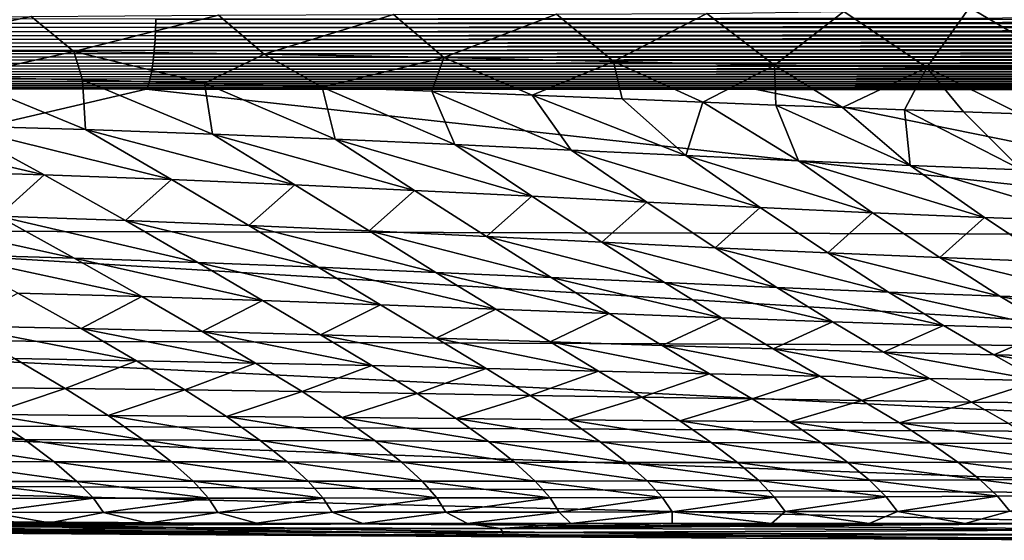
# Model space of a CAD drawing. Header units: metres. Extents: x -109 to 109, y -19 to 107.
# Tile 87 of 256: x -21.05 to -16.29, y -2.46 to 0.06. Entities that reach past the tile are written whole.
import ezdxf

# ---------------------------------------------------------------- set-up
doc = ezdxf.new("R2010")
doc.units = ezdxf.units.M
doc.layers.add('solid_21_412_310_XXX', color=7, linetype='CONTINUOUS')

msp = doc.modelspace()

# ---------------------------------------------------------------- linework, layer by layer
at = {"layer": 'solid_21_412_310_XXX'}
for points in [[(-15.888927, 0.156235, -21.863636), (-15.955879, -0.172013, -20.642099), (-16.453951, 0.120393, -21.340393)], [(-17.0611, 0.100835, -20.873947), (-17.397156, -0.158149, -19.769796), (-17.723797, 0.091313, -20.451408)], [(-17.0611, 0.100835, -20.873947), (-16.660164, -0.169931, -20.169159), (-17.397156, -0.158149, -19.769796)], [(-16.453951, 0.120393, -21.340393), (-16.660164, -0.169931, -20.169159), (-17.0611, 0.100835, -20.873947)], [(-16.453951, 0.120393, -21.340393), (-15.955879, -0.172013, -20.642099), (-16.660164, -0.169931, -20.169159)], [(-34.047508, 0.050349, 16.536716), (-34.048298, 0.030155, 16.512247), (-20.3897, 0.023247, 16.812471)], [(-34.04689, 0.071039, 16.56072), (-34.047508, 0.050349, 16.536716), (-20.389019, 0.043427, 16.837086)], [(-34.047508, 0.050349, 16.536716), (-20.3897, 0.023247, 16.812471), (-20.389019, 0.043427, 16.837086)], [(-34.04689, 0.071039, 16.56072), (-20.389019, 0.043427, 16.837086), (-20.38847, 0.064093, 16.861238)], [(-20.991793, 0.077545, -19.143055), (-21.767502, -0.087662, -18.457411), (-21.961176, 0.064954, -18.898718)], [(-20.991793, 0.077545, -19.143055), (-20.785616, -0.092676, -18.652714), (-21.767502, -0.087662, -18.457411)], [(-20.08532, 0.084326, -19.419254), (-20.785616, -0.092676, -18.652714), (-20.991793, 0.077545, -19.143055)], [(-20.08532, 0.084326, -19.419254), (-19.864178, -0.104765, -18.878223), (-20.785616, -0.092676, -18.652714)], [(-20.38847, 0.064093, 16.861238), (-20.389019, 0.043427, 16.837086), (-6.739361, 0.059442, 17.011164)], [(-20.389019, 0.043427, 16.837086), (-6.739703, 0.038787, 16.986944), (-6.739361, 0.059442, 17.011164)], [(-20.38847, 0.064093, 16.861238), (-6.739361, 0.059442, 17.011164), (-6.739082, 0.080565, 17.034912)], [(-19.239531, 0.086707, -19.728745), (-19.864178, -0.104765, -18.878223), (-20.08532, 0.084326, -19.419254)], [(-19.239531, 0.086707, -19.728745), (-18.99649, -0.121772, -19.136803), (-19.864178, -0.104765, -18.878223)], [(-18.451443, 0.087827, -20.071606), (-18.99649, -0.121772, -19.136803), (-19.239531, 0.086707, -19.728745)], [(-18.451443, 0.087827, -20.071606), (-18.17531, -0.140762, -19.430876), (-18.99649, -0.121772, -19.136803)], [(-17.723797, 0.091313, -20.451408), (-18.17531, -0.140762, -19.430876), (-18.451443, 0.087827, -20.071606)], [(-17.723797, 0.091313, -20.451408), (-17.397156, -0.158149, -19.769796), (-18.17531, -0.140762, -19.430876)], [(-34.049255, 0.01047, 16.487329), (-34.050377, -0.008697, 16.461979), (-20.391451, -0.015609, 16.761932)], [(-34.048298, 0.030155, 16.512247), (-34.049255, 0.01047, 16.487329), (-20.390512, 0.003565, 16.787416)], [(-34.049255, 0.01047, 16.487329), (-20.391451, -0.015609, 16.761932), (-20.390512, 0.003565, 16.787416)], [(-34.048298, 0.030155, 16.512247), (-20.390512, 0.003565, 16.787416), (-20.3897, 0.023247, 16.812471)], [(-20.390512, 0.003565, 16.787416), (-20.391451, -0.015609, 16.761932), (-6.74057, -0.001067, 16.937155)], [(-20.3897, 0.023247, 16.812471), (-20.390512, 0.003565, 16.787416), (-6.740107, 0.018614, 16.962269)], [(-20.390512, 0.003565, 16.787416), (-6.74057, -0.001067, 16.937155), (-6.740107, 0.018614, 16.962269)], [(-20.389019, 0.043427, 16.837086), (-20.3897, 0.023247, 16.812471), (-6.739703, 0.038787, 16.986944)], [(-20.3897, 0.023247, 16.812471), (-6.740107, 0.018614, 16.962269), (-6.739703, 0.038787, 16.986944)], [(-34.053101, -0.045435, 16.410006), (-34.054699, -0.062988, 16.383402), (-20.39502, -0.069981, 16.682983)], [(-34.051659, -0.027335, 16.436201), (-34.053101, -0.045435, 16.410006), (-20.393707, -0.052391, 16.709707)], [(-34.053101, -0.045435, 16.410006), (-20.39502, -0.069981, 16.682983), (-20.393707, -0.052391, 16.709707)], [(-34.050377, -0.008697, 16.461979), (-34.051659, -0.027335, 16.436201), (-20.392517, -0.034264, 16.736027)], [(-34.051659, -0.027335, 16.436201), (-20.393707, -0.052391, 16.709707), (-20.392517, -0.034264, 16.736027)], [(-34.050377, -0.008697, 16.461979), (-20.392517, -0.034264, 16.736027), (-20.391451, -0.015609, 16.761932)], [(-20.392517, -0.034264, 16.736027), (-20.393707, -0.052391, 16.709707), (-6.741672, -0.03891, 16.885654)], [(-20.393707, -0.052391, 16.709707), (-6.742309, -0.057053, 16.859283), (-6.741672, -0.03891, 16.885654)], [(-20.391451, -0.015609, 16.761932), (-20.392517, -0.034264, 16.736027), (-6.741092, -0.020245, 16.911613)], [(-20.392517, -0.034264, 16.736027), (-6.741672, -0.03891, 16.885654), (-6.741092, -0.020245, 16.911613)], [(-20.391451, -0.015609, 16.761932), (-6.741092, -0.020245, 16.911613), (-6.74057, -0.001067, 16.937155)], [(-34.056458, -0.079984, 16.356398), (-34.058365, -0.096413, 16.329), (-20.398005, -0.10351, 16.628353)], [(-34.054699, -0.062988, 16.383402), (-34.056458, -0.079984, 16.356398), (-20.396452, -0.087024, 16.655863)], [(-34.056458, -0.079984, 16.356398), (-20.398005, -0.10351, 16.628353), (-20.396452, -0.087024, 16.655863)], [(-34.054699, -0.062988, 16.383402), (-20.396452, -0.087024, 16.655863), (-20.39502, -0.069981, 16.682983)], [(-21.767502, -0.087662, -18.457411), (-20.785616, -0.092676, -18.652714), (-21.34392, -0.216557, -18.057932)], [(-20.785616, -0.092676, -18.652714), (-20.742931, -0.229328, -18.151033), (-21.34392, -0.216557, -18.057932)], [(-20.785616, -0.092676, -18.652714), (-20.15303, -0.24544, -18.256634), (-20.742931, -0.229328, -18.151033)], [(-20.785616, -0.092676, -18.652714), (-19.864178, -0.104765, -18.878223), (-20.15303, -0.24544, -18.256634)], [(-20.396452, -0.087024, 16.655863), (-20.398005, -0.10351, 16.628353), (-6.743747, -0.091734, 16.805342)], [(-20.398005, -0.10351, 16.628353), (-6.744547, -0.108252, 16.777786), (-6.743747, -0.091734, 16.805342)], [(-20.39502, -0.069981, 16.682983), (-20.396452, -0.087024, 16.655863), (-6.743001, -0.074664, 16.83251)], [(-20.396452, -0.087024, 16.655863), (-6.743747, -0.091734, 16.805342), (-6.743001, -0.074664, 16.83251)], [(-20.393707, -0.052391, 16.709707), (-20.39502, -0.069981, 16.682983), (-6.742309, -0.057053, 16.859283)], [(-20.39502, -0.069981, 16.682983), (-6.743001, -0.074664, 16.83251), (-6.742309, -0.057053, 16.859283)], [(-34.064999, -0.142243, 16.244553), (-34.067509, -0.156369, 16.215683), (-20.40538, -0.163801, 16.514597)], [(-34.062637, -0.127543, 16.273069), (-34.064999, -0.142243, 16.244553), (-20.403362, -0.149575, 16.543575)], [(-34.064999, -0.142243, 16.244553), (-20.40538, -0.163801, 16.514597), (-20.403362, -0.149575, 16.543575)], [(-34.060425, -0.112267, 16.301222), (-34.062637, -0.127543, 16.273069), (-20.401461, -0.134786, 16.572199)], [(-34.062637, -0.127543, 16.273069), (-20.403362, -0.149575, 16.543575), (-20.401461, -0.134786, 16.572199)], [(-34.058365, -0.096413, 16.329), (-34.060425, -0.112267, 16.301222), (-20.399675, -0.119432, 16.600462)], [(-34.060425, -0.112267, 16.301222), (-20.401461, -0.134786, 16.572199), (-20.399675, -0.119432, 16.600462)], [(-34.058365, -0.096413, 16.329), (-20.399675, -0.119432, 16.600462), (-20.398005, -0.10351, 16.628353)], [(-20.401461, -0.134786, 16.572199), (-20.403362, -0.149575, 16.543575), (-6.746304, -0.139609, 16.721544)], [(-20.403362, -0.149575, 16.543575), (-6.747259, -0.154447, 16.692877), (-6.746304, -0.139609, 16.721544)], [(-20.399675, -0.119432, 16.600462), (-20.401461, -0.134786, 16.572199), (-6.745399, -0.124211, 16.749851)], [(-20.401461, -0.134786, 16.572199), (-6.746304, -0.139609, 16.721544), (-6.745399, -0.124211, 16.749851)], [(-20.398005, -0.10351, 16.628353), (-20.399675, -0.119432, 16.600462), (-6.744547, -0.108252, 16.777786)], [(-20.399675, -0.119432, 16.600462), (-6.745399, -0.124211, 16.749851), (-6.744547, -0.108252, 16.777786)], [(-19.864178, -0.104765, -18.878223), (-19.583912, -0.263956, -18.373978), (-20.15303, -0.24544, -18.256634)], [(-19.864178, -0.104765, -18.878223), (-18.99649, -0.121772, -19.136803), (-19.583912, -0.263956, -18.373978)], [(-18.99649, -0.121772, -19.136803), (-19.053476, -0.283419, -18.498613), (-19.583912, -0.263956, -18.373978)], [(-18.99649, -0.121772, -19.136803), (-18.569016, -0.302585, -18.626629), (-19.053476, -0.283419, -18.498613)], [(-18.99649, -0.121772, -19.136803), (-18.17531, -0.140762, -19.430876), (-18.569016, -0.302585, -18.626629)], [(-18.17531, -0.140762, -19.430876), (-18.133091, -0.320517, -18.754469), (-18.569016, -0.302585, -18.626629)], [(-18.17531, -0.140762, -19.430876), (-17.743729, -0.336604, -18.881083), (-18.133091, -0.320517, -18.754469)], [(-18.17531, -0.140762, -19.430876), (-17.397156, -0.158149, -19.769796), (-17.743729, -0.336604, -18.881083)], [(-34.072975, -0.182892, 16.156927), (-34.075935, -0.19528, 16.127064), (-20.412125, -0.203079, 16.425655)], [(-34.070168, -0.16992, 16.186472), (-34.072975, -0.182892, 16.156927), (-20.409761, -0.190557, 16.455627)], [(-34.072975, -0.182892, 16.156927), (-20.412125, -0.203079, 16.425655), (-20.409761, -0.190557, 16.455627)], [(-34.067509, -0.156369, 16.215683), (-34.070168, -0.16992, 16.186472), (-20.407513, -0.177463, 16.485277)], [(-34.070168, -0.16992, 16.186472), (-20.409761, -0.190557, 16.455627), (-20.407513, -0.177463, 16.485277)], [(-34.067509, -0.156369, 16.215683), (-20.407513, -0.177463, 16.485277), (-20.40538, -0.163801, 16.514597)], [(-20.407513, -0.177463, 16.485277), (-20.409761, -0.190557, 16.455627), (-6.74932, -0.18245, 16.634495)], [(-20.409761, -0.190557, 16.455627), (-6.750425, -0.19561, 16.604801), (-6.74932, -0.18245, 16.634495)], [(-20.40538, -0.163801, 16.514597), (-20.407513, -0.177463, 16.485277), (-6.748264, -0.168727, 16.663858)], [(-20.407513, -0.177463, 16.485277), (-6.74932, -0.18245, 16.634495), (-6.748264, -0.168727, 16.663858)], [(-20.403362, -0.149575, 16.543575), (-20.40538, -0.163801, 16.514597), (-6.747259, -0.154447, 16.692877)], [(-20.40538, -0.163801, 16.514597), (-6.748264, -0.168727, 16.663858), (-6.747259, -0.154447, 16.692877)], [(-17.397156, -0.158149, -19.769796), (-17.391445, -0.350894, -19.008009), (-17.743729, -0.336604, -18.881083)], [(-17.397156, -0.158149, -19.769796), (-17.068426, -0.36351, -19.136515), (-17.391445, -0.350894, -19.008009)], [(-17.397156, -0.158149, -19.769796), (-16.660164, -0.169931, -20.169159), (-17.068426, -0.36351, -19.136515)], [(-16.660164, -0.169931, -20.169159), (-16.767807, -0.374617, -19.267929), (-17.068426, -0.36351, -19.136515)], [(-16.660164, -0.169931, -20.169159), (-16.483044, -0.384375, -19.404133), (-16.767807, -0.374617, -19.267929)], [(-16.660164, -0.169931, -20.169159), (-16.210045, -0.392855, -19.546452), (-16.483044, -0.384375, -19.404133)], [(-16.660164, -0.169931, -20.169159), (-15.955879, -0.172013, -20.642099), (-16.210045, -0.392855, -19.546452)], [(-34.085716, -0.228882, 16.035671), (-34.089279, -0.238858, 16.004644), (-20.422731, -0.247311, 16.302782)], [(-34.082302, -0.218285, 16.066425), (-34.085716, -0.228882, 16.035671), (-20.419905, -0.237153, 16.333925)], [(-34.085716, -0.228882, 16.035671), (-20.422731, -0.247311, 16.302782), (-20.419905, -0.237153, 16.333925)], [(-34.079044, -0.207081, 16.096893), (-34.082302, -0.218285, 16.066425), (-20.417196, -0.226386, 16.364794)], [(-34.082302, -0.218285, 16.066425), (-20.419905, -0.237153, 16.333925), (-20.417196, -0.226386, 16.364794)], [(-34.075935, -0.19528, 16.127064), (-34.079044, -0.207081, 16.096893), (-20.414602, -0.215025, 16.395374)], [(-34.079044, -0.207081, 16.096893), (-20.417196, -0.226386, 16.364794), (-20.414602, -0.215025, 16.395374)], [(-34.075935, -0.19528, 16.127064), (-20.414602, -0.215025, 16.395374), (-20.412125, -0.203079, 16.425655)], [(-20.728434, -0.469865, -17.165588), (-21.363777, -0.451176, -17.085894), (-21.34392, -0.216557, -18.057932)], [(-20.728434, -0.469865, -17.165588), (-21.34392, -0.216557, -18.057932), (-20.742931, -0.229328, -18.151033)], [(-20.114962, -0.491926, -17.25559), (-20.742931, -0.229328, -18.151033), (-20.15303, -0.24544, -18.256634)], [(-20.114962, -0.491926, -17.25559), (-20.728434, -0.469865, -17.165588), (-20.742931, -0.229328, -18.151033)], [(-20.419905, -0.237153, 16.333925), (-20.422731, -0.247311, 16.302782), (-6.75533, -0.242537, 16.48292)], [(-20.417196, -0.226386, 16.364794), (-20.419905, -0.237153, 16.333925), (-6.754032, -0.231678, 16.513836)], [(-20.419905, -0.237153, 16.333925), (-6.75533, -0.242537, 16.48292), (-6.754032, -0.231678, 16.513836)], [(-20.414602, -0.215025, 16.395374), (-20.417196, -0.226386, 16.364794), (-6.752781, -0.220231, 16.544462)], [(-20.417196, -0.226386, 16.364794), (-6.754032, -0.231678, 16.513836), (-6.752781, -0.220231, 16.544462)], [(-20.412125, -0.203079, 16.425655), (-20.414602, -0.215025, 16.395374), (-6.751579, -0.208206, 16.574787)], [(-20.414602, -0.215025, 16.395374), (-6.752781, -0.220231, 16.544462), (-6.751579, -0.208206, 16.574787)], [(-20.409761, -0.190557, 16.455627), (-20.412125, -0.203079, 16.425655), (-6.750425, -0.19561, 16.604801)], [(-20.412125, -0.203079, 16.425655), (-6.751579, -0.208206, 16.574787), (-6.750425, -0.19561, 16.604801)], [(-34.096874, -0.256883, 15.941836), (-34.104496, -0.264888, 15.909992), (-20.428738, -0.26574, 16.239727)], [(-20.428738, -0.26574, 16.239727), (-34.104496, -0.264888, 15.909992), (-31.352951, -0.266832, 15.981882)], [(-34.092999, -0.248198, 15.973361), (-34.096874, -0.256883, 15.941836), (-20.425676, -0.256846, 16.271376)], [(-34.096874, -0.256883, 15.941836), (-20.428738, -0.26574, 16.239727), (-20.425676, -0.256846, 16.271376)], [(-34.089279, -0.238858, 16.004644), (-34.092999, -0.248198, 15.973361), (-20.422731, -0.247311, 16.302782)], [(-34.092999, -0.248198, 15.973361), (-20.425676, -0.256846, 16.271376), (-20.422731, -0.247311, 16.302782)], [(-20.428738, -0.26574, 16.239727), (-31.352951, -0.266832, 15.981882), (-24.448067, -0.271509, 16.135788)], [(-20.428738, -0.26574, 16.239727), (-24.448067, -0.271509, 16.135788), (-20.43631, -0.273968, 16.207777)], [(-20.43631, -0.273968, 16.207777), (-24.448067, -0.271509, 16.135788), (-23.35858, -0.955875, 13.520399)], [(-20.43631, -0.273968, 16.207777), (-23.35858, -0.955875, 13.520399), (-14.015725, -0.979898, 13.636046)], [(-20.428738, -0.26574, 16.239727), (-20.43631, -0.273968, 16.207777), (-6.75951, -0.271442, 16.388569)], [(-6.75951, -0.271442, 16.388569), (-20.43631, -0.273968, 16.207777), (-17.483812, -0.2756, 16.25256)], [(-17.483812, -0.2756, 16.25256), (-20.43631, -0.273968, 16.207777), (-14.015725, -0.979898, 13.636046)], [(-20.425676, -0.256846, 16.271376), (-20.428738, -0.26574, 16.239727), (-6.75807, -0.262435, 16.420273)], [(-20.428738, -0.26574, 16.239727), (-6.75951, -0.271442, 16.388569), (-6.75807, -0.262435, 16.420273)], [(-20.422731, -0.247311, 16.302782), (-20.425676, -0.256846, 16.271376), (-6.756676, -0.252794, 16.451729)], [(-20.425676, -0.256846, 16.271376), (-6.75807, -0.262435, 16.420273), (-6.756676, -0.252794, 16.451729)], [(-20.422731, -0.247311, 16.302782), (-6.756676, -0.252794, 16.451729), (-6.75533, -0.242537, 16.48292)], [(-19.520855, -0.516488, -17.357189), (-20.15303, -0.24544, -18.256634), (-19.583912, -0.263956, -18.373978)], [(-19.520855, -0.516488, -17.357189), (-20.114962, -0.491926, -17.25559), (-20.15303, -0.24544, -18.256634)], [(-18.943489, -0.542638, -17.471676), (-19.583912, -0.263956, -18.373978), (-19.053476, -0.283419, -18.498613)], [(-18.943489, -0.542638, -17.471676), (-19.520855, -0.516488, -17.357189), (-19.583912, -0.263956, -18.373978)], [(-18.379807, -0.569375, -17.600306), (-19.053476, -0.283419, -18.498613), (-18.569016, -0.302585, -18.626629)], [(-18.379807, -0.569375, -17.600306), (-18.943489, -0.542638, -17.471676), (-19.053476, -0.283419, -18.498613)], [(-6.75951, -0.271442, 16.388569), (-17.483812, -0.2756, 16.25256), (-10.503748, -0.278684, 16.330753)], [(-10.503748, -0.278684, 16.330753), (-17.483812, -0.2756, 16.25256), (-14.015725, -0.979898, 13.636046)], [(-17.826651, -0.595684, -17.744461), (-18.569016, -0.302585, -18.626629), (-18.133091, -0.320517, -18.754469)], [(-17.826651, -0.595684, -17.744461), (-18.379807, -0.569375, -17.600306), (-18.569016, -0.302585, -18.626629)], [(-17.826651, -0.595684, -17.744461), (-18.133091, -0.320517, -18.754469), (-17.743729, -0.336604, -18.881083)], [(-17.281145, -0.620764, -17.908607), (-17.826651, -0.595684, -17.744461), (-17.743729, -0.336604, -18.881083)], [(-17.281145, -0.620764, -17.908607), (-17.743729, -0.336604, -18.881083), (-17.391445, -0.350894, -19.008009)], [(-16.740683, -0.644022, -18.10029), (-17.391445, -0.350894, -19.008009), (-17.068426, -0.36351, -19.136515)], [(-16.740683, -0.644022, -18.10029), (-17.281145, -0.620764, -17.908607), (-17.391445, -0.350894, -19.008009)], [(-16.740683, -0.644022, -18.10029), (-17.068426, -0.36351, -19.136515), (-16.767807, -0.374617, -19.267929)], [(-16.202955, -0.664848, -18.327259), (-16.767807, -0.374617, -19.267929), (-16.483044, -0.384375, -19.404133)], [(-16.202955, -0.664848, -18.327259), (-16.740683, -0.644022, -18.10029), (-16.767807, -0.374617, -19.267929)], [(-16.202955, -0.664848, -18.327259), (-16.483044, -0.384375, -19.404133), (-16.210045, -0.392855, -19.546452)], [(-20.928101, -0.68864, -16.148098), (-22.023169, -0.436263, -17.015566), (-21.363777, -0.451176, -17.085894)], [(-21.563938, -0.669065, -16.085342), (-22.023169, -0.436263, -17.015566), (-20.928101, -0.68864, -16.148098)], [(-20.313398, -0.711473, -16.219831), (-21.363777, -0.451176, -17.085894), (-20.728434, -0.469865, -17.165588)], [(-20.928101, -0.68864, -16.148098), (-21.363777, -0.451176, -17.085894), (-20.313398, -0.711473, -16.219831)], [(-19.717413, -0.737, -16.301373), (-20.728434, -0.469865, -17.165588), (-20.114962, -0.491926, -17.25559)], [(-20.313398, -0.711473, -16.219831), (-20.728434, -0.469865, -17.165588), (-19.717413, -0.737, -16.301373)], [(-19.137531, -0.764299, -16.393801), (-20.114962, -0.491926, -17.25559), (-19.520855, -0.516488, -17.357189)], [(-19.717413, -0.737, -16.301373), (-20.114962, -0.491926, -17.25559), (-19.137531, -0.764299, -16.393801)], [(-18.571074, -0.792422, -16.498283), (-19.520855, -0.516488, -17.357189), (-18.943489, -0.542638, -17.471676)], [(-19.137531, -0.764299, -16.393801), (-19.520855, -0.516488, -17.357189), (-18.571074, -0.792422, -16.498283)], [(-18.015125, -0.820378, -16.616304), (-18.943489, -0.542638, -17.471676), (-18.379807, -0.569375, -17.600306)], [(-18.571074, -0.792422, -16.498283), (-18.943489, -0.542638, -17.471676), (-18.015125, -0.820378, -16.616304)], [(-17.466722, -0.847181, -16.749557), (-18.379807, -0.569375, -17.600306), (-17.826651, -0.595684, -17.744461)], [(-18.015125, -0.820378, -16.616304), (-18.379807, -0.569375, -17.600306), (-17.466722, -0.847181, -16.749557)], [(-16.923222, -0.872145, -16.902733), (-17.826651, -0.595684, -17.744461), (-17.281145, -0.620764, -17.908607)], [(-17.466722, -0.847181, -16.749557), (-17.826651, -0.595684, -17.744461), (-16.923222, -0.872145, -16.902733)], [(-16.382286, -0.894879, -17.083513), (-17.281145, -0.620764, -17.908607), (-16.740683, -0.644022, -18.10029)], [(-16.923222, -0.872145, -16.902733), (-17.281145, -0.620764, -17.908607), (-16.382286, -0.894879, -17.083513)], [(-15.841883, -0.915004, -17.299849), (-16.740683, -0.644022, -18.10029), (-16.202955, -0.664848, -18.327259)], [(-16.382286, -0.894879, -17.083513), (-16.740683, -0.644022, -18.10029), (-15.841883, -0.915004, -17.299849)], [(-21.563938, -0.669065, -16.085342), (-20.928101, -0.68864, -16.148098), (-21.151535, -0.888759, -15.14124)], [(-20.928101, -0.68864, -16.148098), (-20.535954, -0.910039, -15.201053), (-21.151535, -0.888759, -15.14124)], [(-20.928101, -0.68864, -16.148098), (-20.313398, -0.711473, -16.219831), (-20.535954, -0.910039, -15.201053)], [(-20.313398, -0.711473, -16.219831), (-19.938845, -0.934035, -15.269438), (-20.535954, -0.910039, -15.201053)], [(-20.313398, -0.711473, -16.219831), (-19.717413, -0.737, -16.301373), (-19.938845, -0.934035, -15.269438)], [(-19.717413, -0.737, -16.301373), (-19.35767, -0.96013, -15.347056), (-19.938845, -0.934035, -15.269438)], [(-19.717413, -0.737, -16.301373), (-19.137531, -0.764299, -16.393801), (-19.35767, -0.96013, -15.347056)], [(-19.137531, -0.764299, -16.393801), (-18.78986, -0.987348, -15.43489), (-19.35767, -0.96013, -15.347056)], [(-19.137531, -0.764299, -16.393801), (-18.571074, -0.792422, -16.498283), (-18.78986, -0.987348, -15.43489)], [(-18.571074, -0.792422, -16.498283), (-18.232794, -1.014718, -15.534032), (-18.78986, -0.987348, -15.43489)], [(-18.571074, -0.792422, -16.498283), (-18.015125, -0.820378, -16.616304), (-18.232794, -1.014718, -15.534032)], [(-18.015125, -0.820378, -16.616304), (-17.683676, -1.041344, -15.645987), (-18.232794, -1.014718, -15.534032)], [(-18.015125, -0.820378, -16.616304), (-17.466722, -0.847181, -16.749557), (-17.683676, -1.041344, -15.645987)], [(-17.466722, -0.847181, -16.749557), (-17.139681, -1.066364, -15.772486), (-17.683676, -1.041344, -15.645987)], [(-17.466722, -0.847181, -16.749557), (-16.923222, -0.872145, -16.902733), (-17.139681, -1.066364, -15.772486)], [(-21.788094, -0.870455, -15.089652), (-20.78414, -1.091893, -14.189715), (-21.401146, -1.073447, -14.136896)], [(-21.788094, -0.870455, -15.089652), (-21.151535, -0.888759, -15.14124), (-20.78414, -1.091893, -14.189715)], [(-21.151535, -0.888759, -15.14124), (-20.185873, -1.112797, -14.250662), (-20.78414, -1.091893, -14.189715)], [(-21.151535, -0.888759, -15.14124), (-20.535954, -0.910039, -15.201053), (-20.185873, -1.112797, -14.250662)], [(-16.923222, -0.872145, -16.902733), (-16.598331, -1.08926, -15.918152), (-17.139681, -1.066364, -15.772486)], [(-16.923222, -0.872145, -16.902733), (-16.382286, -0.894879, -17.083513), (-16.598331, -1.08926, -15.918152)], [(-16.382286, -0.894879, -17.083513), (-16.057499, -1.109855, -16.09049), (-16.598331, -1.08926, -15.918152)], [(-16.382286, -0.894879, -17.083513), (-15.841883, -0.915004, -17.299849), (-16.057499, -1.109855, -16.09049)], [(-20.535954, -0.910039, -15.201053), (-19.603741, -1.135816, -14.319927), (-20.185873, -1.112797, -14.250662)], [(-20.535954, -0.910039, -15.201053), (-19.938845, -0.934035, -15.269438), (-19.603741, -1.135816, -14.319927)], [(-19.938845, -0.934035, -15.269438), (-19.035187, -1.160319, -14.397993), (-19.603741, -1.135816, -14.319927)], [(-19.938845, -0.934035, -15.269438), (-19.35767, -0.96013, -15.347056), (-19.035187, -1.160319, -14.397993)], [(-14.012786, -1.521463, 10.93501), (-14.015725, -0.979898, 13.636046), (-23.35858, -0.955875, 13.520399)], [(-14.012786, -1.521463, 10.93501), (-23.35858, -0.955875, 13.520399), (-23.354078, -1.484349, 10.841519)], [(-19.35767, -0.96013, -15.347056), (-18.477711, -1.185385, -14.485635), (-19.035187, -1.160319, -14.397993)], [(-19.35767, -0.96013, -15.347056), (-18.78986, -0.987348, -15.43489), (-18.477711, -1.185385, -14.485635)], [(-18.78986, -0.987348, -15.43489), (-17.928785, -1.210114, -14.583759), (-18.477711, -1.185385, -14.485635)], [(-18.78986, -0.987348, -15.43489), (-18.232794, -1.014718, -15.534032), (-17.928785, -1.210114, -14.583759)], [(-18.232794, -1.014718, -15.534032), (-17.385765, -1.233727, -14.693762), (-17.928785, -1.210114, -14.583759)], [(-18.232794, -1.014718, -15.534032), (-17.683676, -1.041344, -15.645987), (-17.385765, -1.233727, -14.693762)], [(-17.683676, -1.041344, -15.645987), (-16.845985, -1.255496, -14.817273), (-17.385765, -1.233727, -14.693762)], [(-17.683676, -1.041344, -15.645987), (-17.139681, -1.066364, -15.772486), (-16.845985, -1.255496, -14.817273)], [(-21.401146, -1.073447, -14.136896), (-20.456373, -1.277637, -13.231854), (-21.056738, -1.260598, -13.174445)], [(-21.401146, -1.073447, -14.136896), (-20.78414, -1.091893, -14.189715), (-20.456373, -1.277637, -13.231854)], [(-20.78414, -1.091893, -14.189715), (-19.872675, -1.296582, -13.297448), (-20.456373, -1.277637, -13.231854)], [(-20.78414, -1.091893, -14.189715), (-20.185873, -1.112797, -14.250662), (-19.872675, -1.296582, -13.297448)], [(-17.139681, -1.066364, -15.772486), (-16.307119, -1.275084, -14.958603), (-16.845985, -1.255496, -14.817273)], [(-17.139681, -1.066364, -15.772486), (-16.598331, -1.08926, -15.918152), (-16.307119, -1.275084, -14.958603)], [(-16.598331, -1.08926, -15.918152), (-15.767162, -1.292551, -15.124743), (-16.307119, -1.275084, -14.958603)], [(-16.598331, -1.08926, -15.918152), (-16.057499, -1.109855, -16.09049), (-15.767162, -1.292551, -15.124743)], [(-20.185873, -1.112797, -14.250662), (-19.303034, -1.317068, -13.37118), (-19.872675, -1.296582, -13.297448)], [(-20.185873, -1.112797, -14.250662), (-19.603741, -1.135816, -14.319927), (-19.303034, -1.317068, -13.37118)], [(-19.603741, -1.135816, -14.319927), (-18.744963, -1.338499, -13.453292), (-19.303034, -1.317068, -13.37118)], [(-19.603741, -1.135816, -14.319927), (-19.035187, -1.160319, -14.397993), (-18.744963, -1.338499, -13.453292)], [(-19.035187, -1.160319, -14.397993), (-18.196081, -1.360041, -13.544318), (-18.744963, -1.338499, -13.453292)], [(-19.035187, -1.160319, -14.397993), (-18.477711, -1.185385, -14.485635), (-18.196081, -1.360041, -13.544318)], [(-18.477711, -1.185385, -14.485635), (-17.653996, -1.380897, -13.644922), (-18.196081, -1.360041, -13.544318)], [(-18.477711, -1.185385, -14.485635), (-17.928785, -1.210114, -14.583759), (-17.653996, -1.380897, -13.644922)], [(-17.928785, -1.210114, -14.583759), (-17.116211, -1.400455, -13.75625), (-17.653996, -1.380897, -13.644922)], [(-17.928785, -1.210114, -14.583759), (-17.385765, -1.233727, -14.693762), (-17.116211, -1.400455, -13.75625)], [(-17.385765, -1.233727, -14.693762), (-16.580217, -1.418165, -13.879674), (-17.116211, -1.400455, -13.75625)], [(-17.385765, -1.233727, -14.693762), (-16.845985, -1.255496, -14.817273), (-16.580217, -1.418165, -13.879674)], [(-21.056738, -1.260598, -13.174445), (-20.750641, -1.431965, -12.198548), (-21.354242, -1.419095, -12.143017)], [(-21.056738, -1.260598, -13.174445), (-20.456373, -1.277637, -13.231854), (-20.750641, -1.431965, -12.198548)], [(-20.456373, -1.277637, -13.231854), (-20.164042, -1.446514, -12.262606), (-20.750641, -1.431965, -12.198548)], [(-20.456373, -1.277637, -13.231854), (-19.872675, -1.296582, -13.297448), (-20.164042, -1.446514, -12.262606)], [(-16.845985, -1.255496, -14.817273), (-16.043821, -1.433869, -14.01905), (-16.580217, -1.418165, -13.879674)], [(-16.845985, -1.255496, -14.817273), (-16.307119, -1.275084, -14.958603), (-16.043821, -1.433869, -14.01905)], [(-16.307119, -1.275084, -14.958603), (-15.505136, -1.447803, -14.180723), (-16.043821, -1.433869, -14.01905)], [(-16.307119, -1.275084, -14.958603), (-15.767162, -1.292551, -15.124743), (-15.505136, -1.447803, -14.180723)], [(-19.872675, -1.296582, -13.297448), (-19.592169, -1.462438, -12.334936), (-20.164042, -1.446514, -12.262606)], [(-19.872675, -1.296582, -13.297448), (-19.303034, -1.317068, -13.37118), (-19.592169, -1.462438, -12.334936)], [(-19.303034, -1.317068, -13.37118), (-19.032503, -1.479402, -12.415226), (-19.592169, -1.462438, -12.334936)], [(-19.303034, -1.317068, -13.37118), (-18.744963, -1.338499, -13.453292), (-19.032503, -1.479402, -12.415226)], [(-18.744963, -1.338499, -13.453292), (-18.482687, -1.496881, -12.503458), (-19.032503, -1.479402, -12.415226)], [(-18.744963, -1.338499, -13.453292), (-18.196081, -1.360041, -13.544318), (-18.482687, -1.496881, -12.503458)], [(-18.196081, -1.360041, -13.544318), (-17.940516, -1.514163, -12.599914), (-18.482687, -1.496881, -12.503458)], [(-18.196081, -1.360041, -13.544318), (-17.653996, -1.380897, -13.644922), (-17.940516, -1.514163, -12.599914)], [(-21.354242, -1.419095, -12.143017), (-20.481861, -1.587925, -11.206929), (-21.072338, -1.577675, -11.144108)], [(-21.354242, -1.419095, -12.143017), (-20.750641, -1.431965, -12.198548), (-20.481861, -1.587925, -11.206929)], [(-17.653996, -1.380897, -13.644922), (-17.403761, -1.530579, -12.70499), (-17.940516, -1.514163, -12.599914)], [(-17.653996, -1.380897, -13.644922), (-17.116211, -1.400455, -13.75625), (-17.403761, -1.530579, -12.70499)], [(-17.116211, -1.400455, -13.75625), (-16.870096, -1.54569, -12.819511), (-17.403761, -1.530579, -12.70499)], [(-17.116211, -1.400455, -13.75625), (-16.580217, -1.418165, -13.879674), (-16.870096, -1.54569, -12.819511)], [(-16.580217, -1.418165, -13.879674), (-16.337172, -1.559124, -12.944502), (-16.870096, -1.54569, -12.819511)], [(-16.580217, -1.418165, -13.879674), (-16.043821, -1.433869, -14.01905), (-16.337172, -1.559124, -12.944502)], [(-20.750641, -1.431965, -12.198548), (-19.906385, -1.59936, -11.278545), (-20.481861, -1.587925, -11.206929)], [(-20.750641, -1.431965, -12.198548), (-20.164042, -1.446514, -12.262606), (-19.906385, -1.59936, -11.278545)], [(-20.164042, -1.446514, -12.262606), (-19.343796, -1.611714, -11.358468), (-19.906385, -1.59936, -11.278545)], [(-20.164042, -1.446514, -12.262606), (-19.592169, -1.462438, -12.334936), (-19.343796, -1.611714, -11.358468)], [(-19.592169, -1.462438, -12.334936), (-18.791765, -1.624703, -11.446134), (-19.343796, -1.611714, -11.358468)], [(-19.592169, -1.462438, -12.334936), (-19.032503, -1.479402, -12.415226), (-18.791765, -1.624703, -11.446134)], [(-16.043821, -1.433869, -14.01905), (-15.802929, -1.570872, -13.083262), (-16.337172, -1.559124, -12.944502)], [(-23.354078, -1.484349, 10.841519), (-23.35107, -1.89306, 8.155286), (-14.010813, -1.940181, 8.227058)], [(-14.012786, -1.521463, 10.93501), (-23.354078, -1.484349, 10.841519), (-14.010813, -1.940181, 8.227058)], [(-19.032503, -1.479402, -12.415226), (-18.248121, -1.6379, -11.541276), (-18.791765, -1.624703, -11.446134)], [(-19.032503, -1.479402, -12.415226), (-18.482687, -1.496881, -12.503458), (-18.248121, -1.6379, -11.541276)], [(-18.482687, -1.496881, -12.503458), (-17.710867, -1.650734, -11.643927), (-18.248121, -1.6379, -11.541276)], [(-18.482687, -1.496881, -12.503458), (-17.940516, -1.514163, -12.599914), (-17.710867, -1.650734, -11.643927)], [(-17.940516, -1.514163, -12.599914), (-17.177971, -1.662688, -11.754214), (-17.710867, -1.650734, -11.643927)], [(-17.940516, -1.514163, -12.599914), (-17.403761, -1.530579, -12.70499), (-17.177971, -1.662688, -11.754214)], [(-17.403761, -1.530579, -12.70499), (-16.647303, -1.673463, -11.872611), (-17.177971, -1.662688, -11.754214)], [(-17.403761, -1.530579, -12.70499), (-16.870096, -1.54569, -12.819511), (-16.647303, -1.673463, -11.872611)], [(-16.870096, -1.54569, -12.819511), (-16.116701, -1.682832, -11.999763), (-16.647303, -1.673463, -11.872611)], [(-16.870096, -1.54569, -12.819511), (-16.337172, -1.559124, -12.944502), (-16.116701, -1.682832, -11.999763)], [(-16.337172, -1.559124, -12.944502), (-15.584249, -1.690889, -12.13833), (-16.116701, -1.682832, -11.999763)], [(-16.337172, -1.559124, -12.944502), (-15.802929, -1.570872, -13.083262), (-15.584249, -1.690889, -12.13833)], [(-21.072338, -1.577675, -11.144108), (-20.827734, -1.721859, -10.130396), (-21.421741, -1.715421, -10.069233)], [(-21.072338, -1.577675, -11.144108), (-20.481861, -1.587925, -11.206929), (-20.827734, -1.721859, -10.130396)], [(-20.481861, -1.587925, -11.206929), (-20.247808, -1.729259, -10.200851), (-20.827734, -1.721859, -10.130396)], [(-20.481861, -1.587925, -11.206929), (-19.906385, -1.59936, -11.278545), (-20.247808, -1.729259, -10.200851)], [(-19.906385, -1.59936, -11.278545), (-19.680908, -1.737436, -10.280289), (-20.247808, -1.729259, -10.200851)], [(-19.906385, -1.59936, -11.278545), (-19.343796, -1.611714, -11.358468), (-19.680908, -1.737436, -10.280289)], [(-19.343796, -1.611714, -11.358468), (-19.125158, -1.746173, -10.36801), (-19.680908, -1.737436, -10.280289)], [(-19.343796, -1.611714, -11.358468), (-18.791765, -1.624703, -11.446134), (-19.125158, -1.746173, -10.36801)], [(-18.791765, -1.624703, -11.446134), (-18.578484, -1.755245, -10.463229), (-19.125158, -1.746173, -10.36801)], [(-18.791765, -1.624703, -11.446134), (-18.248121, -1.6379, -11.541276), (-18.578484, -1.755245, -10.463229)], [(-18.248121, -1.6379, -11.541276), (-18.038963, -1.76432, -10.565454), (-18.578484, -1.755245, -10.463229)], [(-18.248121, -1.6379, -11.541276), (-17.710867, -1.650734, -11.643927), (-18.038963, -1.76432, -10.565454)], [(-17.710867, -1.650734, -11.643927), (-17.504812, -1.772963, -10.674472), (-18.038963, -1.76432, -10.565454)], [(-17.710867, -1.650734, -11.643927), (-17.177971, -1.662688, -11.754214), (-17.504812, -1.772963, -10.674472)], [(-17.177971, -1.662688, -11.754214), (-16.97423, -1.780785, -10.79015), (-17.504812, -1.772963, -10.674472)], [(-17.177971, -1.662688, -11.754214), (-16.647303, -1.673463, -11.872611), (-16.97423, -1.780785, -10.79015)], [(-16.647303, -1.673463, -11.872611), (-16.44529, -1.787606, -10.912601), (-16.97423, -1.780785, -10.79015)], [(-16.647303, -1.673463, -11.872611), (-16.116701, -1.682832, -11.999763), (-16.44529, -1.787606, -10.912601)], [(-16.116701, -1.682832, -11.999763), (-15.916043, -1.793306, -11.042076), (-16.44529, -1.787606, -10.912601)], [(-21.421741, -1.715421, -10.069233), (-20.827734, -1.721859, -10.130396), (-21.203125, -1.848346, -9.034531)], [(-20.827734, -1.721859, -10.130396), (-20.619522, -1.852423, -9.102769), (-21.203125, -1.848346, -9.034531)], [(-20.827734, -1.721859, -10.130396), (-20.247808, -1.729259, -10.200851), (-20.619522, -1.852423, -9.102769)], [(-20.247808, -1.729259, -10.200851), (-20.047859, -1.857108, -9.180493), (-20.619522, -1.852423, -9.102769)], [(-20.247808, -1.729259, -10.200851), (-19.680908, -1.737436, -10.280289), (-20.047859, -1.857108, -9.180493)], [(-19.680908, -1.737436, -10.280289), (-19.487278, -1.862249, -9.267263), (-20.047859, -1.857108, -9.180493)], [(-19.680908, -1.737436, -10.280289), (-19.125158, -1.746173, -10.36801), (-19.487278, -1.862249, -9.267263)], [(-19.125158, -1.746173, -10.36801), (-18.936193, -1.867683, -9.36221), (-19.487278, -1.862249, -9.267263)], [(-19.125158, -1.746173, -10.36801), (-18.578484, -1.755245, -10.463229), (-18.936193, -1.867683, -9.36221)], [(-18.578484, -1.755245, -10.463229), (-18.392845, -1.873244, -9.464372), (-18.936193, -1.867683, -9.36221)], [(-18.578484, -1.755245, -10.463229), (-18.038963, -1.76432, -10.565454), (-18.392845, -1.873244, -9.464372)], [(-18.038963, -1.76432, -10.565454), (-17.855587, -1.878681, -9.573057), (-18.392845, -1.873244, -9.464372)], [(-18.038963, -1.76432, -10.565454), (-17.504812, -1.772963, -10.674472), (-17.855587, -1.878681, -9.573057)], [(-17.504812, -1.772963, -10.674472), (-17.322876, -1.883669, -9.687841), (-17.855587, -1.878681, -9.573057)], [(-17.504812, -1.772963, -10.674472), (-16.97423, -1.780785, -10.79015), (-17.322876, -1.883669, -9.687841)], [(-16.97423, -1.780785, -10.79015), (-16.793146, -1.887926, -9.808345), (-17.322876, -1.883669, -9.687841)], [(-16.97423, -1.780785, -10.79015), (-16.44529, -1.787606, -10.912601), (-16.793146, -1.887926, -9.808345)], [(-16.44529, -1.787606, -10.912601), (-16.264698, -1.891357, -9.93433), (-16.793146, -1.887926, -9.808345)], [(-16.44529, -1.787606, -10.912601), (-15.916043, -1.793306, -11.042076), (-16.264698, -1.891357, -9.93433)], [(-21.799334, -1.845017, -8.976114), (-21.024643, -1.968487, -7.986132), (-21.609753, -1.966837, -7.921689)], [(-21.799334, -1.845017, -8.976114), (-21.203125, -1.848346, -9.034531), (-21.024643, -1.968487, -7.986132)], [(-21.203125, -1.848346, -9.034531), (-20.449795, -1.970563, -8.060441), (-21.024643, -1.968487, -7.986132)], [(-21.203125, -1.848346, -9.034531), (-20.619522, -1.852423, -9.102769), (-20.449795, -1.970563, -8.060441)], [(-20.619522, -1.852423, -9.102769), (-19.884745, -1.972954, -8.14419), (-20.449795, -1.970563, -8.060441)], [(-20.619522, -1.852423, -9.102769), (-20.047859, -1.857108, -9.180493), (-19.884745, -1.972954, -8.14419)], [(-23.35107, -1.89306, 8.155286), (-23.349554, -2.182581, 5.466232), (-14.009807, -2.236693, 5.516833)], [(-14.010813, -1.940181, 8.227058), (-23.35107, -1.89306, 8.155286), (-14.009807, -2.236693, 5.516833)], [(-20.047859, -1.857108, -9.180493), (-19.328863, -1.975543, -8.236839), (-19.884745, -1.972954, -8.14419)], [(-20.047859, -1.857108, -9.180493), (-19.487278, -1.862249, -9.267263), (-19.328863, -1.975543, -8.236839)], [(-19.487278, -1.862249, -9.267263), (-18.78089, -1.978218, -8.33742), (-19.328863, -1.975543, -8.236839)], [(-19.487278, -1.862249, -9.267263), (-18.936193, -1.867683, -9.36221), (-18.78089, -1.978218, -8.33742)], [(-18.936193, -1.867683, -9.36221), (-18.23941, -1.980865, -8.444862), (-18.78089, -1.978218, -8.33742)], [(-18.936193, -1.867683, -9.36221), (-18.392845, -1.873244, -9.464372), (-18.23941, -1.980865, -8.444862)], [(-18.392845, -1.873244, -9.464372), (-17.703077, -1.983311, -8.558334), (-18.23941, -1.980865, -8.444862)], [(-18.392845, -1.873244, -9.464372), (-17.855587, -1.878681, -9.573057), (-17.703077, -1.983311, -8.558334)], [(-17.855587, -1.878681, -9.573057), (-17.170605, -1.985322, -8.677234), (-17.703077, -1.983311, -8.558334)], [(-17.855587, -1.878681, -9.573057), (-17.322876, -1.883669, -9.687841), (-17.170605, -1.985322, -8.677234)], [(-17.322876, -1.883669, -9.687841), (-16.640676, -1.986705, -8.80098), (-17.170605, -1.985322, -8.677234)], [(-17.322876, -1.883669, -9.687841), (-16.793146, -1.887926, -9.808345), (-16.640676, -1.986705, -8.80098)], [(-16.793146, -1.887926, -9.808345), (-16.111841, -1.987434, -8.929029), (-16.640676, -1.986705, -8.80098)], [(-16.793146, -1.887926, -9.808345), (-16.264698, -1.891357, -9.93433), (-16.111841, -1.987434, -8.929029)], [(-21.609753, -1.966837, -7.921689), (-20.881075, -2.07621, -6.923928), (-21.456806, -2.075752, -6.85472)], [(-21.609753, -1.966837, -7.921689), (-21.024643, -1.968487, -7.986132), (-20.881075, -2.07621, -6.923928)], [(-21.024643, -1.968487, -7.986132), (-20.313303, -2.076829, -7.002727), (-20.881075, -2.07621, -6.923928)], [(-21.024643, -1.968487, -7.986132), (-20.449795, -1.970563, -8.060441), (-20.313303, -2.076829, -7.002727)], [(-20.449795, -1.970563, -8.060441), (-19.753229, -2.077528, -7.090622), (-20.313303, -2.076829, -7.002727)], [(-20.449795, -1.970563, -8.060441), (-19.884745, -1.972954, -8.14419), (-19.753229, -2.077528, -7.090622)], [(-19.884745, -1.972954, -8.14419), (-19.200451, -2.078222, -7.187018), (-19.753229, -2.077528, -7.090622)], [(-19.884745, -1.972954, -8.14419), (-19.328863, -1.975543, -8.236839), (-19.200451, -2.078222, -7.187018)], [(-19.328863, -1.975543, -8.236839), (-18.654036, -2.078842, -7.290915), (-19.200451, -2.078222, -7.187018)], [(-19.328863, -1.975543, -8.236839), (-18.78089, -1.978218, -8.33742), (-18.654036, -2.078842, -7.290915)], [(-18.78089, -1.978218, -8.33742), (-18.112923, -2.07932, -7.401218), (-18.654036, -2.078842, -7.290915)], [(-18.78089, -1.978218, -8.33742), (-18.23941, -1.980865, -8.444862), (-18.112923, -2.07932, -7.401218)], [(-18.23941, -1.980865, -8.444862), (-17.576069, -2.079547, -7.517023), (-18.112923, -2.07932, -7.401218)], [(-18.23941, -1.980865, -8.444862), (-17.703077, -1.983311, -8.558334), (-17.576069, -2.079547, -7.517023)], [(-17.703077, -1.983311, -8.558334), (-17.04245, -2.079369, -7.637609), (-17.576069, -2.079547, -7.517023)], [(-17.703077, -1.983311, -8.558334), (-17.170605, -1.985322, -8.677234), (-17.04245, -2.079369, -7.637609)], [(-17.170605, -1.985322, -8.677234), (-16.511011, -2.078669, -7.762253), (-17.04245, -2.079369, -7.637609)], [(-17.170605, -1.985322, -8.677234), (-16.640676, -1.986705, -8.80098), (-16.511011, -2.078669, -7.762253)], [(-16.640676, -1.986705, -8.80098), (-15.980564, -2.077469, -7.890182), (-16.511011, -2.078669, -7.762253)], [(-16.640676, -1.986705, -8.80098), (-16.111841, -1.987434, -8.929029), (-15.980564, -2.077469, -7.890182)], [(-21.456806, -2.075752, -6.85472), (-20.770002, -2.171368, -5.846981), (-21.337891, -2.171553, -5.774857)], [(-21.456806, -2.075752, -6.85472), (-20.881075, -2.07621, -6.923928), (-20.770002, -2.171368, -5.846981)], [(-20.881075, -2.07621, -6.923928), (-20.207859, -2.171144, -5.928042), (-20.770002, -2.171368, -5.846981)], [(-20.881075, -2.07621, -6.923928), (-20.313303, -2.076829, -7.002727), (-20.207859, -2.171144, -5.928042)], [(-20.313303, -2.076829, -7.002727), (-19.651379, -2.170829, -6.017509), (-20.207859, -2.171144, -5.928042)], [(-20.313303, -2.076829, -7.002727), (-19.753229, -2.077528, -7.090622), (-19.651379, -2.170829, -6.017509)], [(-19.753229, -2.077528, -7.090622), (-19.100368, -2.170368, -6.114765), (-19.651379, -2.170829, -6.017509)], [(-19.753229, -2.077528, -7.090622), (-19.200451, -2.078222, -7.187018), (-19.100368, -2.170368, -6.114765)], [(-19.200451, -2.078222, -7.187018), (-18.554207, -2.169728, -6.218858), (-19.100368, -2.170368, -6.114765)], [(-19.200451, -2.078222, -7.187018), (-18.654036, -2.078842, -7.290915), (-18.554207, -2.169728, -6.218858)], [(-18.654036, -2.078842, -7.290915), (-18.012165, -2.168876, -6.328754), (-18.554207, -2.169728, -6.218858)], [(-18.654036, -2.078842, -7.290915), (-18.112923, -2.07932, -7.401218), (-18.012165, -2.168876, -6.328754)], [(-18.112923, -2.07932, -7.401218), (-17.473497, -2.167752, -6.443553), (-18.012165, -2.168876, -6.328754)], [(-18.112923, -2.07932, -7.401218), (-17.576069, -2.079547, -7.517023), (-17.473497, -2.167752, -6.443553)], [(-17.576069, -2.079547, -7.517023), (-17.04245, -2.079369, -7.637609), (-16.937441, -2.166266, -6.562481)], [(-17.576069, -2.079547, -7.517023), (-16.937441, -2.166266, -6.562481), (-17.473497, -2.167752, -6.443553)], [(-17.04245, -2.079369, -7.637609), (-16.511011, -2.078669, -7.762253), (-16.403204, -2.164358, -6.684745)], [(-17.04245, -2.079369, -7.637609), (-16.403204, -2.164358, -6.684745), (-16.937441, -2.166266, -6.562481)], [(-16.511011, -2.078669, -7.762253), (-15.980564, -2.077469, -7.890182), (-15.869874, -2.162078, -6.809442)], [(-16.511011, -2.078669, -7.762253), (-15.869874, -2.162078, -6.809442), (-16.403204, -2.164358, -6.684745)], [(-23.349554, -2.182581, 5.466232), (-23.349527, -2.353387, 2.751828), (-14.009766, -2.411495, 2.779372)], [(-14.009807, -2.236693, 5.516833), (-23.349554, -2.182581, 5.466232), (-14.009766, -2.411495, 2.779372)], [(-21.337891, -2.171553, -5.774857), (-20.770002, -2.171368, -5.846981), (-20.69101, -2.253353, -4.75377)], [(-21.337891, -2.171553, -5.774857), (-20.69101, -2.253353, -4.75377), (-21.252275, -2.253603, -4.68118)], [(-20.770002, -2.171368, -5.846981), (-20.207859, -2.171144, -5.928042), (-20.1334, -2.25293, -4.834197)], [(-20.770002, -2.171368, -5.846981), (-20.1334, -2.25293, -4.834197), (-20.69101, -2.253353, -4.75377)], [(-20.207859, -2.171144, -5.928042), (-19.651379, -2.170829, -6.017509), (-19.579512, -2.25231, -4.921917)], [(-20.207859, -2.171144, -5.928042), (-19.579512, -2.25231, -4.921917), (-20.1334, -2.25293, -4.834197)], [(-19.651379, -2.170829, -6.017509), (-19.100368, -2.170368, -6.114765), (-19.029324, -2.251468, -5.01633)], [(-19.651379, -2.170829, -6.017509), (-19.029324, -2.251468, -5.01633), (-19.579512, -2.25231, -4.921917)], [(-19.100368, -2.170368, -6.114765), (-18.554207, -2.169728, -6.218858), (-18.482483, -2.250396, -5.116604)], [(-19.100368, -2.170368, -6.114765), (-18.482483, -2.250396, -5.116604), (-19.029324, -2.251468, -5.01633)], [(-18.554207, -2.169728, -6.218858), (-18.012165, -2.168876, -6.328754), (-17.938557, -2.249088, -5.221856)], [(-18.554207, -2.169728, -6.218858), (-17.938557, -2.249088, -5.221856), (-18.482483, -2.250396, -5.116604)], [(-18.012165, -2.168876, -6.328754), (-17.473497, -2.167752, -6.443553), (-17.39707, -2.247518, -5.331272)], [(-18.012165, -2.168876, -6.328754), (-17.39707, -2.247518, -5.331272), (-17.938557, -2.249088, -5.221856)], [(-17.473497, -2.167752, -6.443553), (-16.937441, -2.166266, -6.562481), (-16.857521, -2.245646, -5.444111)], [(-17.473497, -2.167752, -6.443553), (-16.857521, -2.245646, -5.444111), (-17.39707, -2.247518, -5.331272)], [(-16.937441, -2.166266, -6.562481), (-16.403204, -2.164358, -6.684745), (-16.319376, -2.24345, -5.559604)], [(-16.937441, -2.166266, -6.562481), (-16.319376, -2.24345, -5.559604), (-16.857521, -2.245646, -5.444111)], [(-16.403204, -2.164358, -6.684745), (-15.869874, -2.162078, -6.809442), (-15.782007, -2.240988, -5.676852)], [(-16.403204, -2.164358, -6.684745), (-15.782007, -2.240988, -5.676852), (-16.319376, -2.24345, -5.559604)], [(-21.252275, -2.253603, -4.68118), (-20.69101, -2.253353, -4.75377), (-21.198305, -2.320953, -3.572352)], [(-20.69101, -2.253353, -4.75377), (-20.642559, -2.321202, -3.642389), (-21.198305, -2.320953, -3.572352)], [(-20.69101, -2.253353, -4.75377), (-20.1334, -2.25293, -4.834197), (-20.642559, -2.321202, -3.642389)], [(-20.1334, -2.25293, -4.834197), (-20.088552, -2.321207, -3.718655), (-20.642559, -2.321202, -3.642389)], [(-20.1334, -2.25293, -4.834197), (-19.579512, -2.25231, -4.921917), (-20.088552, -2.321207, -3.718655)], [(-19.579512, -2.25231, -4.921917), (-19.536446, -2.320972, -3.800605), (-20.088552, -2.321207, -3.718655)], [(-19.579512, -2.25231, -4.921917), (-19.029324, -2.251468, -5.01633), (-19.536446, -2.320972, -3.800605)], [(-19.029324, -2.251468, -5.01633), (-18.986332, -2.320502, -3.887674), (-19.536446, -2.320972, -3.800605)], [(-19.029324, -2.251468, -5.01633), (-18.482483, -2.250396, -5.116604), (-18.986332, -2.320502, -3.887674)], [(-18.482483, -2.250396, -5.116604), (-18.43807, -2.319806, -3.979228), (-18.986332, -2.320502, -3.887674)], [(-18.482483, -2.250396, -5.116604), (-17.938557, -2.249088, -5.221856), (-18.43807, -2.319806, -3.979228)], [(-17.938557, -2.249088, -5.221856), (-17.89146, -2.318892, -4.074616), (-18.43807, -2.319806, -3.979228)], [(-17.938557, -2.249088, -5.221856), (-17.39707, -2.247518, -5.331272), (-17.89146, -2.318892, -4.074616)], [(-17.39707, -2.247518, -5.331272), (-17.346268, -2.317764, -4.173209), (-17.89146, -2.318892, -4.074616)], [(-17.39707, -2.247518, -5.331272), (-16.857521, -2.245646, -5.444111), (-17.346268, -2.317764, -4.173209)], [(-16.857521, -2.245646, -5.444111), (-16.802233, -2.316415, -4.2744), (-17.346268, -2.317764, -4.173209)], [(-16.857521, -2.245646, -5.444111), (-16.319376, -2.24345, -5.559604), (-16.802233, -2.316415, -4.2744)], [(-16.319376, -2.24345, -5.559604), (-16.259075, -2.314849, -4.377562), (-16.802233, -2.316415, -4.2744)], [(-16.319376, -2.24345, -5.559604), (-15.782007, -2.240988, -5.676852), (-16.259075, -2.314849, -4.377562)], [(-21.198305, -2.320953, -3.572352), (-20.90304, -2.37268, -2.476207), (-21.388559, -2.371546, -2.421974)], [(-21.198305, -2.320953, -3.572352), (-20.642559, -2.321202, -3.642389), (-20.90304, -2.37268, -2.476207)], [(-20.642559, -2.321202, -3.642389), (-20.427183, -2.373568, -2.532824), (-20.90304, -2.37268, -2.476207)], [(-20.642559, -2.321202, -3.642389), (-20.088552, -2.321207, -3.718655), (-20.427183, -2.373568, -2.532824)], [(-20.088552, -2.321207, -3.718655), (-19.902308, -2.374317, -2.598807), (-20.427183, -2.373568, -2.532824)], [(-20.088552, -2.321207, -3.718655), (-19.536446, -2.320972, -3.800605), (-19.902308, -2.374317, -2.598807)], [(-19.536446, -2.320972, -3.800605), (-19.387325, -2.374852, -2.66669), (-19.902308, -2.374317, -2.598807)], [(-19.536446, -2.320972, -3.800605), (-18.986332, -2.320502, -3.887674), (-19.387325, -2.374852, -2.66669)], [(-18.986332, -2.320502, -3.887674), (-18.881004, -2.375213, -2.73601), (-19.387325, -2.374852, -2.66669)], [(-18.986332, -2.320502, -3.887674), (-18.43807, -2.319806, -3.979228), (-18.881004, -2.375213, -2.73601)], [(-18.43807, -2.319806, -3.979228), (-18.382124, -2.37544, -2.806389), (-18.881004, -2.375213, -2.73601)], [(-18.43807, -2.319806, -3.979228), (-17.89146, -2.318892, -4.074616), (-18.382124, -2.37544, -2.806389)], [(-17.89146, -2.318892, -4.074616), (-17.891857, -2.375557, -2.877254), (-18.382124, -2.37544, -2.806389)], [(-17.89146, -2.318892, -4.074616), (-17.411385, -2.375583, -2.948106), (-17.891857, -2.375557, -2.877254)], [(-17.89146, -2.318892, -4.074616), (-17.346268, -2.317764, -4.173209), (-17.411385, -2.375583, -2.948106)], [(-17.346268, -2.317764, -4.173209), (-16.93951, -2.375538, -3.01882), (-17.411385, -2.375583, -2.948106)], [(-17.346268, -2.317764, -4.173209), (-16.802233, -2.316415, -4.2744), (-16.93951, -2.375538, -3.01882)], [(-16.802233, -2.316415, -4.2744), (-16.475039, -2.375438, -3.089305), (-16.93951, -2.375538, -3.01882)], [(-16.802233, -2.316415, -4.2744), (-16.259075, -2.314849, -4.377562), (-16.475039, -2.375438, -3.089305)], [(-16.259075, -2.314849, -4.377562), (-15.951748, -2.375274, -3.169504), (-16.475039, -2.375438, -3.089305)], [(-23.349527, -2.353387, 2.751828), (-21.264997, -2.421474, 0), (-19.395735, -2.434269, -0.000001)], [(-23.349527, -2.353387, 2.751828), (-19.395735, -2.434269, -0.000001), (-17.532574, -2.445962, -0.000001)], [(-23.349527, -2.353387, 2.751828), (-17.532574, -2.445962, -0.000001), (-15.682862, -2.456502, -0.000001)], [(-14.009766, -2.411495, 2.779372), (-23.349527, -2.353387, 2.751828), (-15.682862, -2.456502, -0.000001)], [(-21.864357, -2.389128, -1.779549), (-21.388559, -2.371546, -2.421974), (-20.90304, -2.37268, -2.476207)], [(-21.864357, -2.389128, -1.779549), (-20.90304, -2.37268, -2.476207), (-20.427183, -2.373568, -2.532824)], [(-21.864357, -2.389128, -1.779549), (-20.427183, -2.373568, -2.532824), (-19.902308, -2.374317, -2.598807)], [(-21.864357, -2.389128, -1.779549), (-19.902308, -2.374317, -2.598807), (-19.387325, -2.374852, -2.66669)], [(-21.864357, -2.389128, -1.779549), (-19.387325, -2.374852, -2.66669), (-18.881004, -2.375213, -2.73601)], [(-21.864357, -2.389128, -1.779549), (-18.881004, -2.375213, -2.73601), (-18.721895, -2.399502, -2.068597)], [(-18.721895, -2.399502, -2.068597), (-18.881004, -2.375213, -2.73601), (-18.382124, -2.37544, -2.806389)], [(-18.721895, -2.399502, -2.068597), (-16.475039, -2.375438, -3.089305), (-15.951748, -2.375274, -3.169504)], [(-18.721895, -2.399502, -2.068597), (-15.951748, -2.375274, -3.169504), (-15.585207, -2.405164, -2.419465)], [(-18.721895, -2.399502, -2.068597), (-16.93951, -2.375538, -3.01882), (-16.475039, -2.375438, -3.089305)], [(-18.721895, -2.399502, -2.068597), (-18.382124, -2.37544, -2.806389), (-17.891857, -2.375557, -2.877254)], [(-18.721895, -2.399502, -2.068597), (-17.411385, -2.375583, -2.948106), (-16.93951, -2.375538, -3.01882)], [(-18.721895, -2.399502, -2.068597), (-17.891857, -2.375557, -2.877254), (-17.411385, -2.375583, -2.948106)], [(-21.864357, -2.389128, -1.779549), (-18.721895, -2.399502, -2.068597), (-21.851849, -2.403569, -1.1863)], [(-18.721895, -2.399502, -2.068597), (-18.711609, -2.418581, -1.379018), (-21.851849, -2.403569, -1.1863)], [(-21.851849, -2.403569, -1.1863), (-18.711609, -2.418581, -1.379018), (-21.848372, -2.413159, -0.592839)], [(-21.264997, -2.421474, 0), (-21.848372, -2.413159, -0.592839), (-18.709213, -2.432398, -0.6892)], [(-18.711609, -2.418581, -1.379018), (-18.709213, -2.432398, -0.6892), (-21.848372, -2.413159, -0.592839)], [(-19.395735, -2.434269, -0.000001), (-21.264997, -2.421474, 0), (-18.709213, -2.432398, -0.6892)], [(-18.721895, -2.399502, -2.068597), (-15.585207, -2.405164, -2.419465), (-18.711609, -2.418581, -1.379018)], [(-15.585207, -2.405164, -2.419465), (-15.573971, -2.429462, -1.612941), (-18.711609, -2.418581, -1.379018)], [(-18.711609, -2.418581, -1.379018), (-15.573971, -2.429462, -1.612941), (-18.709213, -2.432398, -0.6892)], [(-17.532574, -2.445962, -0.000001), (-19.395735, -2.434269, -0.000001), (-18.709213, -2.432398, -0.6892)], [(-15.573971, -2.429462, -1.612941), (-15.56948, -2.448174, -0.806155), (-18.709213, -2.432398, -0.6892)], [(-17.532574, -2.445962, -0.000001), (-18.709213, -2.432398, -0.6892), (-15.56948, -2.448174, -0.806155)], [(-15.682862, -2.456502, -0.000001), (-17.532574, -2.445962, -0.000001), (-15.56948, -2.448174, -0.806155)]]:
    msp.add_3dface(points, dxfattribs=at)

doc.saveas('drawing.dxf')
